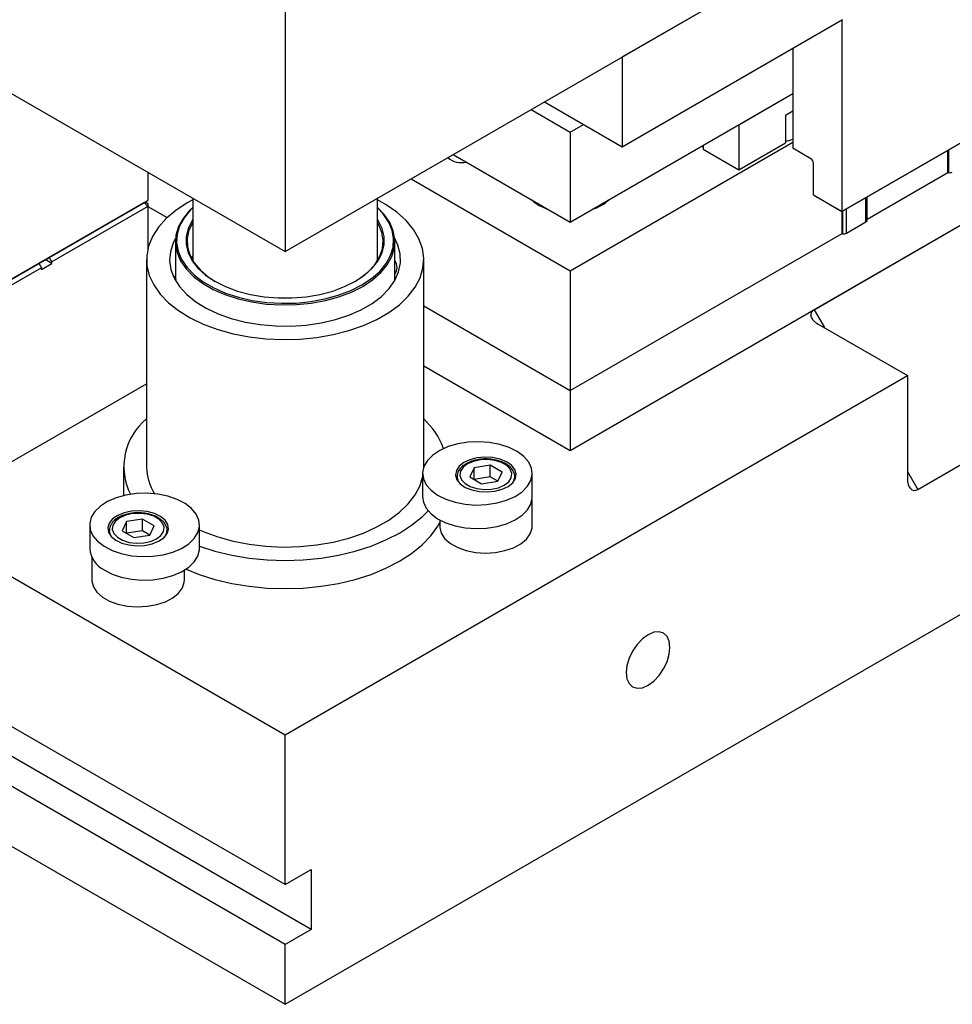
# Model space of a CAD drawing. Header units: inches. Extents: x 1880 to 2363, y -453 to -54.
# Tile 175 of 256: x 1953 to 1959, y -453 to -446. Entities that reach past the tile are written whole.
import ezdxf

# ---------------------------------------------------------------- set-up
doc = ezdxf.new("R2010")
doc.units = ezdxf.units.IN
doc.header["$LTSCALE"] = 0.5
doc.header["$MEASUREMENT"] = 0
doc.layers.add('SID-M-S', color=105, linetype='Continuous')

msp = doc.modelspace()

# ---------------------------------------------------------------- linework, layer by layer
at = {"layer": 'SID-M-S'}
for p, q in [((1954.58358, -447.74867), (1964.48307, -442.03381)), ((1945.74474, -442.64611), (1954.58358, -447.74867)), ((1956.88167, -446.42207), (1961.47787, -443.76874)), ((1956.88167, -446.42207), (1958.38428, -445.55463)), ((1945.74474, -445.94086), (1954.58358, -451.04341)), ((1954.58358, -446.11558), (1954.58358, -447.74867)), ((1956.88167, -447.03447), (1958.38428, -446.16704)), ((1958.38051, -446.16922), (1958.38051, -447.47541)), ((1958.04463, -446.36311), (1958.04463, -447.04472)), ((1956.88162, -446.42204), (1956.88167, -446.42207)), ((1956.88162, -446.42204), (1956.88167, -446.42207)), ((1956.88167, -446.422), (1956.88167, -446.42207)), ((1956.88167, -446.42207), (1956.88167, -447.03447)), ((1958.38051, -447.47541), (1959.9715, -446.55695)), ((1959.94321, -446.57328), (1958.38051, -447.47542)), ((1956.52812, -447.54771), (1958.04463, -446.67224)), ((1957.67717, -446.88437), (1958.04463, -446.67224)), ((1956.26032, -446.7807), (1956.52812, -446.9353)), ((1956.3512, -446.72824), (1956.88167, -447.03447)), ((1958.04463, -446.79268), (1957.9953, -446.82116)), ((1957.9953, -446.82116), (1957.9953, -447.00693)), ((1956.52812, -449.10444), (1960.38185, -446.87973)), ((1956.52812, -446.9353), (1956.619, -446.88284)), ((1957.67717, -446.88437), (1957.67717, -447.19058)), ((1954.58358, -452.06408), (1945.74474, -446.96153)), ((1956.52812, -446.9353), (1956.52812, -447.54771)), ((1956.52812, -447.87963), (1958.04463, -447.00416)), ((1957.42967, -447.02725), (1957.43318, -447.04973)), ((1957.43318, -447.02522), (1957.43318, -447.04973)), ((1957.43318, -447.04973), (1957.67717, -447.19058)), ((1957.67717, -447.19058), (1957.9953, -447.00693)), ((1958.16837, -447.11615), (1958.04463, -447.04472)), ((1955.7299, -447.08691), (1956.52812, -447.54771)), ((1959.10315, -447.20963), (1959.10315, -447.05824)), ((1959.10873, -447.2105), (1959.10873, -447.05502)), ((1954.58358, -452.88062), (1964.48307, -447.16577)), ((1958.18605, -447.36316), (1958.18605, -447.14677)), ((1953.64666, -447.20779), (1953.64666, -447.39998)), ((1955.44242, -447.25287), (1956.52812, -447.87963)), ((1958.55163, -447.52802), (1959.10315, -447.20963)), ((1958.55163, -447.52802), (1959.10315, -447.20963)), ((1959.10315, -447.20963), (1959.10873, -447.2105)), ((1954.76035, -452.3703), (1945.92152, -447.26775)), ((1954.58358, -452.47235), (1945.74474, -447.3698)), ((1953.95366, -447.38502), (1953.95366, -447.81163)), ((1955.2135, -447.81163), (1955.2135, -447.38502)), ((1958.18605, -447.36316), (1958.38051, -447.47541)), ((1958.18605, -447.36316), (1958.21434, -447.37949)), ((1958.38051, -447.47542), (1958.21434, -447.37949)), ((1958.54431, -447.54653), (1958.54431, -447.38085)), ((1958.55163, -447.53633), (1958.55163, -447.37663)), ((1953.62166, -447.41442), (1952.25745, -448.20196)), ((1952.2678, -448.19598), (1953.64666, -447.39998)), ((1952.97491, -447.78778), (1953.62166, -447.41442)), ((1953.64666, -447.44081), (1952.99259, -447.8184)), ((1953.62166, -447.41442), (1953.64666, -447.39998)), ((1953.62166, -447.41442), (1953.64666, -447.44081)), ((1953.62898, -447.41019), (1953.64666, -447.4204)), ((1953.64666, -447.4204), (1953.64666, -447.44081)), ((1953.64666, -447.44081), (1953.64666, -447.73255)), ((1953.64666, -447.44101), (1953.77888, -447.51733)), ((1953.91544, -447.41752), (1953.8384, -447.46784)), ((1953.95366, -447.39666), (1953.91544, -447.41752)), ((1953.95366, -447.44818), (1953.93155, -447.46942)), ((1953.95366, -447.45029), (1953.93841, -447.46522)), ((1955.27197, -447.42958), (1955.2135, -447.39666)), ((1955.2591, -447.4956), (1955.2135, -447.44818)), ((1955.25199, -447.49113), (1955.2135, -447.45029)), ((1955.34629, -447.48125), (1955.27197, -447.42958)), ((1956.30645, -447.41974), (1956.32528, -447.43924)), ((1956.73096, -447.43924), (1956.73672, -447.43401)), ((1956.73672, -447.43401), (1956.74979, -447.41974)), ((1958.18982, -448.14516), (1959.46261, -447.41039)), ((1953.8384, -447.46784), (1953.77266, -447.52325)), ((1953.89502, -447.51789), (1953.86446, -447.57347)), ((1953.93155, -447.46942), (1953.8877, -447.52265)), ((1953.93841, -447.46522), (1953.89502, -447.51789)), ((1955.28905, -447.54538), (1955.25199, -447.49113)), ((1955.29656, -447.55043), (1955.2591, -447.4956)), ((1955.40905, -447.5378), (1955.34629, -447.48125)), ((1958.38051, -447.47542), (1958.38051, -447.47541)), ((1958.3819, -447.626), (1958.3819, -447.47461)), ((1958.38748, -447.62686), (1958.38748, -447.47139)), ((1958.41163, -447.62313), (1958.41163, -447.45745)), ((1953.7192, -447.5829), (1953.67885, -447.64589)), ((1953.77266, -447.52325), (1953.7192, -447.5829)), ((1953.85681, -447.57883), (1953.83947, -447.63691)), ((1953.86446, -447.57347), (1953.8473, -447.63094)), ((1953.8877, -447.52265), (1953.85681, -447.57883)), ((1953.94911, -447.53803), (1953.92189, -447.59154)), ((1953.95366, -447.55051), (1953.92775, -447.60396)), ((1953.95366, -447.53118), (1953.94911, -447.53803)), ((1955.21805, -447.53803), (1955.2135, -447.53118)), ((1955.22086, -447.56301), (1955.2135, -447.55051)), ((1955.24527, -447.59154), (1955.21805, -447.53803)), ((1955.24384, -447.61784), (1955.22086, -447.56301)), ((1955.31297, -447.60204), (1955.28905, -447.54538)), ((1955.32073, -447.6077), (1955.29656, -447.55043)), ((1955.45929, -447.59837), (1955.40905, -447.5378)), ((1958.41163, -447.62313), (1958.54431, -447.54653)), ((1953.67885, -447.64589), (1953.65222, -447.71127)), ((1953.83947, -447.63691), (1953.83598, -447.69581)), ((1953.8473, -447.63094), (1953.84385, -447.68923)), ((1953.92189, -447.59154), (1953.90814, -447.64675)), ((1953.90814, -447.64675), (1953.90814, -447.70253)), ((1953.92775, -447.60396), (1953.91529, -447.65991)), ((1955.25276, -447.67401), (1955.24384, -447.61784)), ((1955.25902, -447.64675), (1955.24527, -447.59154)), ((1955.25902, -447.70253), (1955.25902, -447.64675)), ((1955.3233, -447.66005), (1955.31297, -447.60204)), ((1955.33117, -447.66632), (1955.32073, -447.6077)), ((1955.49626, -447.66205), (1955.45929, -447.59837)), ((1956.52812, -448.69617), (1958.3819, -447.626)), ((1956.52812, -448.69617), (1958.3819, -447.626)), ((1958.3819, -447.626), (1958.38748, -447.62686)), ((1953.65222, -447.71127), (1953.6397, -447.77804)), ((1953.82078, -447.69048), (1953.80156, -447.75018)), ((1953.83646, -447.65969), (1953.82078, -447.69048)), ((1953.83554, -447.68107), (1953.83554, -447.91704)), ((1953.83598, -447.69581), (1953.84642, -447.75444)), ((1953.84385, -447.68923), (1953.85418, -447.74724)), ((1953.90814, -447.70253), (1953.92189, -447.75773)), ((1953.91529, -447.65991), (1953.91707, -447.7163)), ((1953.91707, -447.7163), (1953.93306, -447.77195)), ((1955.24527, -447.75773), (1955.25902, -447.70253)), ((1955.2474, -447.73033), (1955.25276, -447.67401)), ((1955.30269, -447.7758), (1955.31985, -447.71833)), ((1955.31985, -447.71833), (1955.3233, -447.66005)), ((1955.32769, -447.72523), (1955.33117, -447.66632)), ((1955.35247, -447.70526), (1955.33069, -447.65969)), ((1955.33161, -447.94516), (1955.33161, -447.68107)), ((1955.36823, -447.76529), (1955.35247, -447.70526)), ((1955.5194, -447.72787), (1955.49626, -447.66205)), ((1945.74474, -447.77807), (1954.58358, -452.88062)), ((1952.99259, -447.8184), (1952.97491, -447.78778)), ((1953.6397, -447.77804), (1953.64149, -447.84519)), ((1953.80156, -447.75018), (1953.79628, -447.81082)), ((1953.84642, -447.75444), (1953.87059, -447.8117)), ((1953.85418, -447.74724), (1953.8781, -447.8039)), ((1953.92189, -447.75773), (1953.94911, -447.81125)), ((1953.93306, -447.77195), (1953.96292, -447.82566)), ((1955.19467, -447.83865), (1955.2279, -447.78561)), ((1955.21805, -447.81125), (1955.24527, -447.75773)), ((1955.2279, -447.78561), (1955.2474, -447.73033)), ((1955.27213, -447.83139), (1955.30269, -447.7758)), ((1955.27945, -447.83949), (1955.31034, -447.78331)), ((1955.31034, -447.78331), (1955.32769, -447.72523)), ((1955.36999, -447.82601), (1955.36823, -447.76529)), ((1955.52835, -447.79483), (1955.5194, -447.72787)), ((1952.25745, -448.20196), (1952.9042, -447.8286)), ((1952.9042, -447.8286), (1952.92188, -447.85922)), ((1952.92188, -447.87147), (1952.99259, -447.83065)), ((1952.99259, -447.83065), (1952.94662, -447.80411)), ((1952.99259, -447.83065), (1952.99259, -447.8184)), ((1953.63869, -447.80323), (1953.63869, -449.21771)), ((1953.64149, -447.84519), (1953.65757, -447.9117)), ((1953.79628, -447.81082), (1953.80506, -447.87133)), ((1953.87059, -447.8117), (1953.90805, -447.86653)), ((1953.8781, -447.8039), (1953.91516, -447.85815)), ((1953.94911, -447.81125), (1953.98924, -447.86199)), ((1953.96292, -447.82566), (1954.006, -447.87629)), ((1955.14842, -447.88834), (1955.19467, -447.83865)), ((1955.17791, -447.86199), (1955.21805, -447.81125)), ((1955.21606, -447.79749), (1955.2135, -447.79986)), ((1955.22874, -447.88405), (1955.27213, -447.83139)), ((1955.23561, -447.89271), (1955.27945, -447.83949)), ((1955.35771, -447.88631), (1955.36999, -447.82601)), ((1955.52297, -447.86191), (1955.52835, -447.79483)), ((1955.52846, -449.21771), (1955.52846, -447.80323)), ((1952.92188, -447.85922), (1952.2678, -448.23681)), ((1952.92188, -447.87147), (1952.92188, -447.85922)), ((1953.65757, -447.9117), (1953.68768, -447.97657)), ((1953.80506, -447.87133), (1953.82773, -447.93063)), ((1953.82696, -447.92219), (1953.82456, -447.92418)), ((1953.83528, -447.91643), (1953.82696, -447.92219)), ((1953.90805, -447.86653), (1953.95809, -447.91791)), ((1953.91516, -447.85815), (1953.96467, -447.90898)), ((1953.95809, -447.91791), (1954.01978, -447.96487)), ((1953.96467, -447.90898), (1954.02571, -447.95545)), ((1953.98924, -447.86199), (1954.04148, -447.90891)), ((1954.006, -447.87629), (1954.06139, -447.92276)), ((1954.04148, -447.90891), (1954.10475, -447.95106)), ((1954.06139, -447.92276), (1954.10747, -447.95262)), ((1955.0624, -447.95106), (1955.12568, -447.90891)), ((1955.09012, -447.9336), (1955.14842, -447.88834)), ((1955.12568, -447.90891), (1955.17791, -447.86199)), ((1955.17334, -447.93282), (1955.22874, -447.88405)), ((1955.17961, -447.94199), (1955.23561, -447.89271)), ((1955.33162, -447.94514), (1955.35771, -447.88631)), ((1955.50336, -447.92811), (1955.52297, -447.86191)), ((1956.52812, -447.87963), (1956.52812, -448.69617)), ((1953.68768, -447.97657), (1953.73137, -448.03882)), ((1953.82773, -447.93063), (1953.86389, -447.98765)), ((1953.86389, -447.98765), (1953.91289, -448.04138)), ((1954.01978, -447.96487), (1954.09197, -448.00654)), ((1954.02571, -447.95545), (1954.09714, -447.99669)), ((1954.10475, -447.95106), (1954.17777, -447.98759)), ((1954.17777, -447.98759), (1954.25905, -448.01774)), ((1954.90811, -448.01774), (1954.98939, -447.98759)), ((1954.98939, -447.98759), (1955.0624, -447.95106)), ((1955.03081, -448.0151), (1955.10695, -447.97677)), ((1955.03556, -448.02515), (1955.11251, -447.98642)), ((1955.05968, -447.95262), (1955.09012, -447.9336)), ((1955.10695, -447.97677), (1955.17334, -447.93282)), ((1955.11251, -447.98642), (1955.17961, -447.94199)), ((1955.29218, -448.00143), (1955.33162, -447.94514)), ((1955.4698, -447.99242), (1955.50336, -447.92811)), ((1953.73137, -448.03882), (1953.78798, -448.09749)), ((1953.91289, -448.04138), (1953.97386, -448.09086)), ((1954.09197, -448.00654), (1954.17332, -448.04216)), ((1954.09714, -447.99669), (1954.17764, -448.03193)), ((1954.17332, -448.04216), (1954.26231, -448.07104)), ((1954.17764, -448.03193), (1954.26569, -448.06051)), ((1954.25905, -448.01774), (1954.34693, -448.04091)), ((1954.34693, -448.04091), (1954.43963, -448.05662)), ((1954.43963, -448.05662), (1954.53527, -448.06456)), ((1954.63188, -448.06456), (1954.72752, -448.05662)), ((1954.72752, -448.05662), (1954.82022, -448.04091)), ((1954.82022, -448.04091), (1954.90811, -448.01774)), ((1954.85511, -448.07213), (1954.94634, -448.04708)), ((1954.85799, -448.08279), (1954.95019, -448.05748)), ((1954.94634, -448.04708), (1955.03081, -448.0151)), ((1954.95019, -448.05748), (1955.03556, -448.02515)), ((1955.1763, -448.10246), (1955.2401, -448.05418)), ((1955.2401, -448.05418), (1955.29218, -448.00143)), ((1955.3631, -448.11149), (1955.42281, -448.05385)), ((1955.42281, -448.05385), (1955.4698, -447.99242)), ((1953.78798, -448.09749), (1953.85665, -448.1517)), ((1953.97386, -448.09086), (1954.04571, -448.13521)), ((1954.26231, -448.07104), (1954.35729, -448.09266)), ((1954.26569, -448.06051), (1954.35967, -448.0819)), ((1954.35729, -448.09266), (1954.45648, -448.10662)), ((1954.35967, -448.0819), (1954.45782, -448.09571)), ((1954.45648, -448.10662), (1954.55804, -448.11265)), ((1954.45782, -448.09571), (1954.55831, -448.10167)), ((1954.53527, -448.06456), (1954.63188, -448.06456)), ((1954.55804, -448.11265), (1954.66007, -448.11063)), ((1954.55831, -448.10167), (1954.65927, -448.09968)), ((1954.65927, -448.09968), (1954.75882, -448.08977)), ((1954.66007, -448.11063), (1954.76068, -448.10062)), ((1954.75882, -448.08977), (1954.85511, -448.07213)), ((1954.76068, -448.10062), (1954.85799, -448.08279)), ((1955.10192, -448.1454), (1955.1763, -448.10246)), ((1955.29157, -448.16446), (1955.3631, -448.11149)), ((1955.52846, -448.11908), (1956.52812, -448.69617)), ((1955.52846, -448.11908), (1956.52812, -448.69617)), ((1953.85665, -448.1517), (1953.93634, -448.20063)), ((1954.04571, -448.13521), (1954.12716, -448.17363)), ((1954.12716, -448.17363), (1954.21676, -448.20545)), ((1954.92691, -448.2123), (1955.01829, -448.18223)), ((1955.01829, -448.18223), (1955.10192, -448.1454)), ((1955.20931, -448.21194), (1955.29157, -448.16446)), ((1958.18982, -448.14516), (1958.26052, -448.26761)), ((1953.93634, -448.20063), (1954.02584, -448.24353)), ((1954.02584, -448.24353), (1954.12379, -448.27976)), ((1954.21676, -448.20545), (1954.3129, -448.23008)), ((1954.3129, -448.23008), (1954.41387, -448.2471)), ((1954.41387, -448.2471), (1954.51786, -448.2562)), ((1954.51786, -448.2562), (1954.62303, -448.25721)), ((1954.62303, -448.25721), (1954.7275, -448.25013)), ((1954.7275, -448.25013), (1954.8294, -448.23507)), ((1954.8294, -448.23507), (1954.92691, -448.2123)), ((1955.01772, -448.28771), (1955.11756, -448.25324)), ((1955.11756, -448.25324), (1955.20931, -448.21194)), ((1958.21911, -448.24371), (1958.82622, -448.59418)), ((1954.12379, -448.27976), (1954.22872, -448.30877)), ((1954.22872, -448.30877), (1954.33902, -448.33011)), ((1954.79991, -448.33421), (1954.9113, -448.31484)), ((1954.9113, -448.31484), (1955.01772, -448.28771)), ((1954.33902, -448.33011), (1954.45303, -448.34347)), ((1954.45303, -448.34347), (1954.56903, -448.34863)), ((1954.56903, -448.34863), (1954.68524, -448.34553)), ((1954.68524, -448.34553), (1954.79991, -448.33421)), ((1955.52846, -448.52735), (1956.52812, -449.10444)), ((1954.58358, -451.04341), (1958.82622, -448.59418)), ((1958.82622, -448.59418), (1958.82622, -449.29525)), ((1952.2678, -449.44121), (1953.63869, -448.64981)), ((1958.89693, -449.3699), (1960.16972, -448.63514)), ((1956.52812, -448.69617), (1956.52812, -449.10444)), ((1955.76152, -449.05947), (1955.69592, -449.07838)), ((1955.83224, -449.04831), (1955.76152, -449.05947)), ((1955.90538, -449.04533), (1955.83224, -449.04831)), ((1955.97812, -449.05064), (1955.90538, -449.04533)), ((1956.04767, -449.06405), (1955.97812, -449.05064)), ((1956.11135, -449.08503), (1956.04767, -449.06405)), ((1955.63798, -449.10432), (1955.58991, -449.13628)), ((1955.69592, -449.07838), (1955.63798, -449.10432)), ((1956.16671, -449.11277), (1956.11135, -449.08503)), ((1956.21164, -449.14622), (1956.16671, -449.11277)), ((1955.55358, -449.17305), (1955.53036, -449.21319)), ((1955.58991, -449.13628), (1955.55358, -449.17305)), ((1955.80104, -449.18761), (1955.76983, -449.21302)), ((1955.82733, -449.19642), (1955.79711, -449.21972)), ((1955.82733, -449.19642), (1955.79711, -449.21972)), ((1955.84257, -449.16773), (1955.80104, -449.18761)), ((1955.8677, -449.17897), (1955.82733, -449.19642)), ((1955.8677, -449.17897), (1955.82733, -449.19642)), ((1955.89161, -449.15473), (1955.84257, -449.16773)), ((1955.91495, -449.1688), (1955.8677, -449.17897)), ((1955.91495, -449.1688), (1955.8677, -449.17897)), ((1955.9448, -449.1495), (1955.89161, -449.15473)), ((1955.96524, -449.16672), (1955.91495, -449.1688)), ((1955.96524, -449.16672), (1955.91495, -449.1688)), ((1955.99853, -449.1524), (1955.9448, -449.1495)), ((1956.01452, -449.17291), (1955.96524, -449.16672)), ((1956.01452, -449.17291), (1955.96524, -449.16672)), ((1956.04912, -449.16322), (1955.99853, -449.1524)), ((1956.05878, -449.18686), (1956.01452, -449.17291)), ((1956.05878, -449.18686), (1956.01452, -449.17291)), ((1956.09314, -449.18124), (1956.04912, -449.16322)), ((1956.09443, -449.20745), (1956.05878, -449.18686)), ((1956.09443, -449.20745), (1956.05878, -449.18686)), ((1956.12758, -449.20522), (1956.09314, -449.18124)), ((1956.2444, -449.18409), (1956.21164, -449.14622)), ((1956.26373, -449.22492), (1956.2444, -449.18409)), ((1953.48121, -449.21771), (1953.48121, -449.41059)), ((1955.52101, -449.26116), (1955.52101, -449.4219)), ((1955.53036, -449.21319), (1955.52115, -449.25519)), ((1955.52115, -449.25519), (1955.52632, -449.29741)), ((1955.75108, -449.24223), (1955.74606, -449.27324)), ((1955.76983, -449.21302), (1955.75108, -449.24223)), ((1955.77949, -449.247), (1955.77589, -449.27603)), ((1955.77949, -449.247), (1955.77589, -449.27603)), ((1955.79711, -449.21972), (1955.77949, -449.247)), ((1955.79711, -449.21972), (1955.77949, -449.247)), ((1955.87224, -449.22234), (1955.84283, -449.28572)), ((1955.87224, -449.22234), (1955.84283, -449.28572)), ((1955.98202, -449.20536), (1955.87224, -449.22234)), ((1955.98202, -449.20536), (1955.87224, -449.22234)), ((1955.87224, -449.3027), (1955.87224, -449.22234)), ((1955.87224, -449.3027), (1955.87224, -449.22234)), ((1956.06238, -449.25176), (1955.98202, -449.20536)), ((1955.98202, -449.28573), (1955.98202, -449.20536)), ((1956.06238, -449.25176), (1955.98202, -449.20536)), ((1955.98202, -449.28573), (1955.98202, -449.20536)), ((1956.03297, -449.31513), (1956.06238, -449.25176)), ((1956.03297, -449.31513), (1956.06238, -449.25176)), ((1956.1186, -449.233), (1956.09443, -449.20745)), ((1956.1186, -449.233), (1956.09443, -449.20745)), ((1956.12932, -449.26144), (1956.1186, -449.233)), ((1956.12932, -449.26144), (1956.1186, -449.233)), ((1956.12572, -449.29048), (1956.12932, -449.26144)), ((1956.12572, -449.29048), (1956.12932, -449.26144)), ((1956.15009, -449.23353), (1956.12758, -449.20522)), ((1956.15915, -449.26423), (1956.15009, -449.23353)), ((1956.15413, -449.29525), (1956.15915, -449.26423)), ((1956.25969, -449.30913), (1956.2689, -449.26714)), ((1956.2689, -449.26714), (1956.26373, -449.22492)), ((1956.26904, -449.4219), (1956.26904, -449.26116)), ((1958.82622, -449.24743), (1958.89693, -449.3699)), ((1955.50336, -449.34259), (1955.52101, -449.28606)), ((1955.52632, -449.29741), (1955.54565, -449.33824)), ((1955.74606, -449.27324), (1955.75512, -449.30395)), ((1955.75512, -449.30395), (1955.77763, -449.33226)), ((1955.75575, -449.28481), (1955.75575, -449.30512)), ((1955.75575, -449.28481), (1955.75575, -449.30512)), ((1955.75578, -449.28285), (1955.75587, -449.28869)), ((1955.75578, -449.28285), (1955.75587, -449.28869)), ((1955.75587, -449.28869), (1955.76431, -449.31795)), ((1955.75587, -449.28869), (1955.76431, -449.31795)), ((1955.77589, -449.27603), (1955.78661, -449.30448)), ((1955.77589, -449.27603), (1955.78661, -449.30448)), ((1955.77763, -449.33226), (1955.81207, -449.35624)), ((1955.78661, -449.30448), (1955.81078, -449.33003)), ((1955.78661, -449.30448), (1955.81078, -449.33003)), ((1955.81078, -449.33003), (1955.84643, -449.35061)), ((1955.81078, -449.33003), (1955.84643, -449.35061)), ((1955.84283, -449.28572), (1955.92319, -449.33211)), ((1955.84283, -449.28572), (1955.92319, -449.33211)), ((1955.98202, -449.28573), (1955.87226, -449.30271)), ((1955.98202, -449.28573), (1955.87226, -449.30271)), ((1955.92319, -449.33211), (1956.03297, -449.31513)), ((1955.92319, -449.33211), (1956.03297, -449.31513)), ((1956.03295, -449.31513), (1955.98202, -449.28573)), ((1956.03295, -449.31513), (1955.98202, -449.28573)), ((1956.07788, -449.34106), (1956.1081, -449.31775)), ((1956.07788, -449.34106), (1956.1081, -449.31775)), ((1956.10417, -449.34986), (1956.13538, -449.32445)), ((1956.1081, -449.31775), (1956.12572, -449.29048)), ((1956.1081, -449.31775), (1956.12572, -449.29048)), ((1956.13538, -449.32445), (1956.15413, -449.29525)), ((1956.1409, -449.31795), (1956.14842, -449.29643)), ((1956.1409, -449.31795), (1956.14842, -449.29643)), ((1956.14842, -449.29643), (1956.14929, -449.28942)), ((1956.14842, -449.29643), (1956.14929, -449.28942)), ((1956.14929, -449.28942), (1956.14946, -449.28481)), ((1956.14929, -449.28942), (1956.14946, -449.28481)), ((1956.14946, -449.30512), (1956.14946, -449.28481)), ((1956.14946, -449.30512), (1956.14946, -449.28481)), ((1956.23648, -449.34928), (1956.25969, -449.30913)), ((1953.56902, -449.39908), (1953.49795, -449.40948)), ((1953.64224, -449.39687), (1953.56902, -449.39908)), ((1953.71479, -449.40296), (1953.64224, -449.39687)), ((1955.4698, -449.4069), (1955.50336, -449.34259)), ((1955.54565, -449.33824), (1955.57841, -449.3761)), ((1955.57841, -449.3761), (1955.62334, -449.40955)), ((1955.81207, -449.35624), (1955.85609, -449.37425)), ((1955.84643, -449.35061), (1955.89069, -449.36456)), ((1955.84643, -449.35061), (1955.89069, -449.36456)), ((1955.85609, -449.37425), (1955.90668, -449.38508)), ((1955.89069, -449.36456), (1955.93997, -449.37075)), ((1955.89069, -449.36456), (1955.93997, -449.37075)), ((1955.90668, -449.38508), (1955.96041, -449.38797)), ((1955.93997, -449.37075), (1955.99026, -449.36868)), ((1955.93997, -449.37075), (1955.99026, -449.36868)), ((1955.96041, -449.38797), (1956.0136, -449.38274)), ((1955.99026, -449.36868), (1956.03751, -449.3585)), ((1955.99026, -449.36868), (1956.03751, -449.3585)), ((1956.0136, -449.38274), (1956.06264, -449.36975)), ((1956.03751, -449.3585), (1956.07788, -449.34106)), ((1956.03751, -449.3585), (1956.07788, -449.34106)), ((1956.06264, -449.36975), (1956.10417, -449.34986)), ((1956.15207, -449.41801), (1956.20014, -449.38604)), ((1956.20014, -449.38604), (1956.23648, -449.34928)), ((1953.373, -449.45301), (1953.32393, -449.48446)), ((1953.43176, -449.4277), (1953.373, -449.45301)), ((1953.49795, -449.40948), (1953.43176, -449.4277)), ((1953.7839, -449.41709), (1953.71479, -449.40296)), ((1953.84691, -449.43874), (1953.7839, -449.41709)), ((1953.90138, -449.46707), (1953.84691, -449.43874)), ((1953.94524, -449.50099), (1953.90138, -449.46707)), ((1955.3631, -449.52597), (1955.42281, -449.46833)), ((1955.42281, -449.46833), (1955.4698, -449.4069)), ((1955.52101, -449.4219), (1955.52632, -449.45814)), ((1955.52632, -449.45814), (1955.54565, -449.49897)), ((1955.62334, -449.40955), (1955.6787, -449.4373)), ((1955.6787, -449.4373), (1955.74239, -449.45828)), ((1955.74239, -449.45828), (1955.81193, -449.47168)), ((1955.95781, -449.47401), (1956.02853, -449.46285)), ((1956.02853, -449.46285), (1956.09413, -449.44394)), ((1956.09413, -449.44394), (1956.15207, -449.41801)), ((1956.25969, -449.46987), (1956.2689, -449.42788)), ((1956.26757, -449.62236), (1956.26757, -449.44106)), ((1956.2689, -449.42788), (1956.26904, -449.4219)), ((1953.28643, -449.52083), (1953.26193, -449.56073)), ((1953.32393, -449.48446), (1953.28643, -449.52083)), ((1953.48638, -449.52956), (1953.44211, -449.54736)), ((1953.53713, -449.51897), (1953.48638, -449.52956)), ((1953.54372, -449.53559), (1953.49647, -449.54576)), ((1953.54372, -449.53559), (1953.49647, -449.54576)), ((1953.59089, -449.51633), (1953.53713, -449.51897)), ((1953.59402, -449.53351), (1953.54372, -449.53559)), ((1953.59402, -449.53351), (1953.54372, -449.53559)), ((1953.64401, -449.52182), (1953.59089, -449.51633)), ((1953.64329, -449.5397), (1953.59402, -449.53351)), ((1953.64329, -449.5397), (1953.59402, -449.53351)), ((1953.69286, -449.53505), (1953.64401, -449.52182)), ((1953.73411, -449.55513), (1953.69286, -449.53505)), ((1953.97678, -449.5392), (1953.94524, -449.50099)), ((1955.29157, -449.57894), (1955.3631, -449.52597)), ((1955.51697, -449.55628), (1955.55789, -449.51539)), ((1955.54565, -449.49897), (1955.57841, -449.53684)), ((1955.81193, -449.47168), (1955.88467, -449.477)), ((1955.88467, -449.477), (1955.95781, -449.47401)), ((1956.20014, -449.54678), (1956.23648, -449.51002)), ((1956.23648, -449.51002), (1956.25969, -449.46987)), ((1953.26193, -449.56073), (1953.2514, -449.60262)), ((1953.2514, -449.60262), (1953.25521, -449.64488)), ((1953.3844, -449.59937), (1953.3749, -449.63003)), ((1953.40732, -449.57117), (1953.3844, -449.59937)), ((1953.44211, -449.54736), (1953.40732, -449.57117)), ((1953.42588, -449.58651), (1953.40826, -449.61379)), ((1953.42588, -449.58651), (1953.40826, -449.61379)), ((1953.4561, -449.56321), (1953.42588, -449.58651)), ((1953.4561, -449.56321), (1953.42588, -449.58651)), ((1953.49647, -449.54576), (1953.4561, -449.56321)), ((1953.49647, -449.54576), (1953.4561, -449.56321)), ((1953.50101, -449.58913), (1953.4716, -449.65251)), ((1953.50101, -449.58913), (1953.4716, -449.65251)), ((1953.61079, -449.57215), (1953.50101, -449.58913)), ((1953.61079, -449.57215), (1953.50101, -449.58913)), ((1953.50101, -449.66949), (1953.50101, -449.58913)), ((1953.50101, -449.66949), (1953.50101, -449.58913)), ((1953.69116, -449.61855), (1953.61079, -449.57215)), ((1953.61079, -449.65252), (1953.61079, -449.57215)), ((1953.69116, -449.61855), (1953.61079, -449.57215)), ((1953.61079, -449.65252), (1953.61079, -449.57215)), ((1953.68755, -449.55365), (1953.64329, -449.5397)), ((1953.68755, -449.55365), (1953.64329, -449.5397)), ((1953.72321, -449.57424), (1953.68755, -449.55365)), ((1953.72321, -449.57424), (1953.68755, -449.55365)), ((1953.74737, -449.59979), (1953.72321, -449.57424)), ((1953.74737, -449.59979), (1953.72321, -449.57424)), ((1953.76495, -449.58069), (1953.73411, -449.55513)), ((1953.75809, -449.62823), (1953.74737, -449.59979)), ((1953.75809, -449.62823), (1953.74737, -449.59979)), ((1953.78328, -449.60998), (1953.76495, -449.58069)), ((1953.99481, -449.58023), (1953.97678, -449.5392)), ((1953.99863, -449.6225), (1953.99481, -449.58023)), ((1955.20931, -449.62642), (1955.29157, -449.57894)), ((1955.44544, -449.61448), (1955.51697, -449.55628)), ((1955.57841, -449.53684), (1955.62334, -449.57029)), ((1955.62334, -449.57029), (1955.6787, -449.59804)), ((1955.62408, -449.62077), (1955.63764, -449.59689)), ((1955.63764, -449.57856), (1955.63764, -449.62236)), ((1955.6787, -449.59804), (1955.74239, -449.61902)), ((1956.09413, -449.60468), (1956.15207, -449.57874)), ((1956.15207, -449.57874), (1956.20014, -449.54678)), ((1953.251, -449.61256), (1953.251, -449.77329)), ((1953.25521, -449.64488), (1953.27325, -449.68591)), ((1953.3749, -449.63003), (1953.37948, -449.66107)), ((1953.37948, -449.66107), (1953.39781, -449.69037)), ((1953.38453, -449.6516), (1953.38453, -449.67191)), ((1953.38453, -449.6516), (1953.38453, -449.67191)), ((1953.38456, -449.64964), (1953.38464, -449.65548)), ((1953.38456, -449.64964), (1953.38464, -449.65548)), ((1953.38464, -449.65548), (1953.39308, -449.68474)), ((1953.38464, -449.65548), (1953.39308, -449.68474)), ((1953.40826, -449.61379), (1953.40466, -449.64282)), ((1953.40826, -449.61379), (1953.40466, -449.64282)), ((1953.40466, -449.64282), (1953.41538, -449.67127)), ((1953.40466, -449.64282), (1953.41538, -449.67127)), ((1953.4716, -449.65251), (1953.55196, -449.6989)), ((1953.4716, -449.65251), (1953.55196, -449.6989)), ((1953.61079, -449.65252), (1953.50103, -449.6695)), ((1953.61079, -449.65252), (1953.50103, -449.6695)), ((1953.66172, -449.68192), (1953.61079, -449.65252)), ((1953.66172, -449.68192), (1953.61079, -449.65252)), ((1953.66174, -449.68192), (1953.69116, -449.61855)), ((1953.66174, -449.68192), (1953.69116, -449.61855)), ((1953.73687, -449.68454), (1953.75449, -449.65727)), ((1953.73687, -449.68454), (1953.75449, -449.65727)), ((1953.75449, -449.65727), (1953.75809, -449.62823)), ((1953.75449, -449.65727), (1953.75809, -449.62823)), ((1953.76967, -449.68474), (1953.7772, -449.66322)), ((1953.76967, -449.68474), (1953.7772, -449.66322)), ((1953.7772, -449.66322), (1953.77807, -449.65621)), ((1953.7772, -449.66322), (1953.77807, -449.65621)), ((1953.77807, -449.65621), (1953.77823, -449.6516)), ((1953.77807, -449.65621), (1953.77823, -449.6516)), ((1953.77823, -449.67191), (1953.77823, -449.6516)), ((1953.77823, -449.67191), (1953.77823, -449.6516)), ((1953.77835, -449.67168), (1953.78785, -449.64102)), ((1953.78785, -449.64102), (1953.78328, -449.60998)), ((1953.9636, -449.70428), (1953.98809, -449.66439)), ((1953.98809, -449.66439), (1953.99863, -449.6225)), ((1953.99903, -449.77329), (1953.99903, -449.61256)), ((1953.99903, -449.64627), (1954.02584, -449.65801)), ((1954.02584, -449.65801), (1954.12379, -449.69424)), ((1955.01772, -449.70219), (1955.11756, -449.66772)), ((1955.11756, -449.66772), (1955.20931, -449.62642)), ((1955.27089, -449.71525), (1955.36306, -449.6677)), ((1955.36306, -449.6677), (1955.44544, -449.61448)), ((1955.57677, -449.68671), (1955.62408, -449.62077)), ((1955.63764, -449.62236), (1955.63799, -449.63086)), ((1955.63799, -449.63086), (1955.64851, -449.66971)), ((1955.64851, -449.66971), (1955.67325, -449.70634)), ((1955.74239, -449.61902), (1955.81193, -449.63242)), ((1955.81193, -449.63242), (1955.88467, -449.63773)), ((1955.88467, -449.63773), (1955.95781, -449.63475)), ((1955.95781, -449.63475), (1956.02853, -449.62359)), ((1956.02853, -449.62359), (1956.09413, -449.60468)), ((1956.25546, -449.67229), (1956.26697, -449.63354)), ((1956.26697, -449.63354), (1956.26757, -449.62236)), ((1953.27325, -449.68591), (1953.30479, -449.72412)), ((1953.30479, -449.72412), (1953.34865, -449.75804)), ((1953.39781, -449.69037), (1953.42865, -449.71593)), ((1953.41538, -449.67127), (1953.43955, -449.69682)), ((1953.41538, -449.67127), (1953.43955, -449.69682)), ((1953.42865, -449.71593), (1953.4699, -449.73601)), ((1953.43955, -449.69682), (1953.47521, -449.7174)), ((1953.43955, -449.69682), (1953.47521, -449.7174)), ((1953.4699, -449.73601), (1953.51875, -449.74924)), ((1953.47521, -449.7174), (1953.51946, -449.73135)), ((1953.47521, -449.7174), (1953.51946, -449.73135)), ((1953.51946, -449.73135), (1953.56874, -449.73754)), ((1953.51946, -449.73135), (1953.56874, -449.73754)), ((1953.55196, -449.6989), (1953.66174, -449.68192)), ((1953.55196, -449.6989), (1953.66174, -449.68192)), ((1953.56874, -449.73754), (1953.61904, -449.73547)), ((1953.56874, -449.73754), (1953.61904, -449.73547)), ((1953.61904, -449.73547), (1953.66628, -449.72529)), ((1953.61904, -449.73547), (1953.66628, -449.72529)), ((1953.66628, -449.72529), (1953.70665, -449.70785)), ((1953.66628, -449.72529), (1953.70665, -449.70785)), ((1953.67637, -449.7415), (1953.72065, -449.7237)), ((1953.70665, -449.70785), (1953.73687, -449.68454)), ((1953.70665, -449.70785), (1953.73687, -449.68454)), ((1953.72065, -449.7237), (1953.75543, -449.69988)), ((1953.75543, -449.69988), (1953.77835, -449.67168)), ((1953.9261, -449.74065), (1953.9636, -449.70428)), ((1954.12379, -449.69424), (1954.22872, -449.72325)), ((1954.22872, -449.72325), (1954.33902, -449.74459)), ((1954.79991, -449.74869), (1954.9113, -449.72932)), ((1954.9113, -449.72932), (1955.01772, -449.70219)), ((1955.17007, -449.75655), (1955.27089, -449.71525)), ((1955.51697, -449.74917), (1955.57677, -449.68671)), ((1955.67325, -449.70634), (1955.71106, -449.73904)), ((1956.19115, -449.74109), (1956.22978, -449.70871)), ((1956.22978, -449.70871), (1956.25546, -449.67229)), ((1953.34865, -449.75804), (1953.40312, -449.78637)), ((1953.40312, -449.78637), (1953.46613, -449.80802)), ((1953.51875, -449.74924), (1953.57186, -449.75472)), ((1953.57186, -449.75472), (1953.62562, -449.75208)), ((1953.62562, -449.75208), (1953.67637, -449.7415)), ((1953.75208, -449.81563), (1953.81827, -449.79742)), ((1953.81827, -449.79742), (1953.87703, -449.7721)), ((1953.87703, -449.7721), (1953.9261, -449.74065)), ((1953.98809, -449.82512), (1953.99863, -449.78324)), ((1953.99863, -449.78324), (1953.99903, -449.77329)), ((1953.99903, -449.75725), (1954.10528, -449.79107)), ((1954.10528, -449.79107), (1954.21949, -449.81838)), ((1954.33902, -449.74459), (1954.45303, -449.75795)), ((1954.45303, -449.75795), (1954.56903, -449.76311)), ((1954.56903, -449.76311), (1954.68524, -449.76001)), ((1954.68524, -449.76001), (1954.79991, -449.74869)), ((1954.94766, -449.81838), (1955.06187, -449.79107)), ((1955.06187, -449.79107), (1955.17007, -449.75655)), ((1955.44544, -449.80737), (1955.51697, -449.74917)), ((1955.71106, -449.73904), (1955.76016, -449.76629)), ((1955.76016, -449.76629), (1955.81825, -449.78681)), ((1955.81825, -449.78681), (1955.88263, -449.79964)), ((1955.88263, -449.79964), (1955.95028, -449.80418)), ((1955.95028, -449.80418), (1956.01804, -449.80021)), ((1956.01804, -449.80021), (1956.08274, -449.78793)), ((1956.08274, -449.78793), (1956.14136, -449.76791)), ((1956.14136, -449.76791), (1956.19115, -449.74109)), ((1953.26642, -449.83465), (1953.26642, -449.98915)), ((1953.46613, -449.80802), (1953.53523, -449.82216)), ((1953.53523, -449.82216), (1953.60779, -449.82824)), ((1953.60779, -449.82824), (1953.68101, -449.82604)), ((1953.68101, -449.82604), (1953.75208, -449.81563)), ((1953.9261, -449.90139), (1953.9636, -449.86502)), ((1953.9636, -449.86502), (1953.98809, -449.82512)), ((1954.21949, -449.81838), (1954.33828, -449.83813)), ((1954.33828, -449.83813), (1954.46015, -449.85009)), ((1954.46015, -449.85009), (1954.58358, -449.85409)), ((1954.58358, -449.85409), (1954.707, -449.85009)), ((1954.707, -449.85009), (1954.82887, -449.83813)), ((1954.82887, -449.83813), (1954.94766, -449.81838)), ((1955.27089, -449.90813), (1955.36306, -449.86058)), ((1955.36306, -449.86058), (1955.44544, -449.80737)), ((1953.34865, -449.91878), (1953.40312, -449.94711)), ((1953.81827, -449.95815), (1953.87703, -449.93284)), ((1953.87703, -449.93284), (1953.9261, -449.90139)), ((1953.89634, -449.98915), (1953.89634, -449.92191)), ((1953.9089, -449.91387), (1953.99708, -449.94943)), ((1955.17007, -449.94943), (1955.27089, -449.90813)), ((1953.26642, -449.98915), (1953.26661, -449.99554)), ((1953.26661, -449.99554), (1953.27635, -450.03446)), ((1953.40312, -449.94711), (1953.46613, -449.96876)), ((1953.46613, -449.96876), (1953.53523, -449.9829)), ((1953.53523, -449.9829), (1953.60779, -449.98898)), ((1953.60779, -449.98898), (1953.68101, -449.98677)), ((1953.68101, -449.98677), (1953.75208, -449.97637)), ((1953.75208, -449.97637), (1953.81827, -449.95815)), ((1953.8832, -450.04111), (1953.8955, -450.00244)), ((1953.8955, -450.00244), (1953.89634, -449.98915)), ((1953.99708, -449.94943), (1954.10528, -449.98395)), ((1954.10528, -449.98395), (1954.21949, -450.01126)), ((1954.94766, -450.01126), (1955.06187, -449.98395)), ((1955.06187, -449.98395), (1955.17007, -449.94943)), ((1953.27635, -450.03446), (1953.30036, -450.07125)), ((1953.30036, -450.07125), (1953.3375, -450.10421)), ((1953.8568, -450.07735), (1953.8832, -450.04111)), ((1954.21949, -450.01126), (1954.33828, -450.03102)), ((1954.33828, -450.03102), (1954.46015, -450.04297)), ((1954.46015, -450.04297), (1954.58358, -450.04697)), ((1954.58358, -450.04697), (1954.707, -450.04297)), ((1954.707, -450.04297), (1954.82887, -450.03102)), ((1954.82887, -450.03102), (1954.94766, -450.01126)), ((1953.3375, -450.10421), (1953.38605, -450.13178)), ((1953.38605, -450.13178), (1953.44373, -450.15269)), ((1953.70818, -450.15559), (1953.76719, -450.13596)), ((1953.76719, -450.13596), (1953.81752, -450.10947)), ((1953.81752, -450.10947), (1953.8568, -450.07735)), ((1953.44373, -450.15269), (1953.50785, -450.16595)), ((1953.50785, -450.16595), (1953.5754, -450.17094)), ((1953.5754, -450.17094), (1953.64324, -450.16743)), ((1953.64324, -450.16743), (1953.70818, -450.15559)), ((1957.13303, -450.34107), (1957.09706, -450.34463)), ((1957.16393, -450.35061), (1957.13303, -450.34107)), ((1957.01984, -450.38921), (1956.98387, -450.42718)), ((1957.05845, -450.36105), (1957.01984, -450.38921)), ((1957.09706, -450.34463), (1957.05845, -450.36105)), ((1957.18763, -450.3726), (1957.16393, -450.35061)), ((1957.20253, -450.40554), (1957.18763, -450.3726)), ((1957.20761, -450.44719), (1957.20253, -450.40554)), ((1956.95298, -450.47239), (1956.92927, -450.52175)), ((1956.98387, -450.42718), (1956.95298, -450.47239)), ((1957.20253, -450.49471), (1957.20761, -450.44719)), ((1956.92927, -450.52175), (1956.91437, -450.5719)), ((1957.18763, -450.54485), (1957.20253, -450.49471)), ((1956.91437, -450.5719), (1956.90929, -450.61941)), ((1957.13303, -450.63942), (1957.16393, -450.59421)), ((1957.16393, -450.59421), (1957.18763, -450.54485)), ((1956.90929, -450.61941), (1956.91437, -450.66106)), ((1956.91437, -450.66106), (1956.92927, -450.694)), ((1957.09706, -450.67739), (1957.13303, -450.63942)), ((1956.92927, -450.694), (1956.95298, -450.71599)), ((1956.95298, -450.71599), (1956.98387, -450.72553)), ((1956.98387, -450.72553), (1957.01984, -450.72197)), ((1957.01984, -450.72197), (1957.05845, -450.70555)), ((1957.05845, -450.70555), (1957.09706, -450.67739)), ((1954.58358, -452.06408), (1954.58358, -451.04341)), ((1954.58358, -452.06408), (1954.76035, -451.96203)), ((1954.76035, -451.96203), (1954.76035, -452.3703)), ((1954.76035, -452.3703), (1954.58358, -452.47235)), ((1954.58358, -452.88062), (1954.58358, -452.47235))]:
    msp.add_line(p, q, dxfattribs=at)
for centre, radius, start, end in [((1957.99088, -446.85624), 0.13776, 271.835225, 292.964221), ((1955.78469, -447.00885), 0.13398, 227.461096, 284.847185), ((1958.14767, -447.14852), 0.03842, 2.605478, 57.394522), ((1959.11524, -447.17268), 0.03838, 260.228903, 297.357175), ((1956.46281, -447.18163), 0.29204, 226.859957, 253.145419), ((1956.59729, -447.18832), 0.28452, 286.500764, 313.49386), ((1958.53906, -447.53504), 0.01263, 294.525062, 354.154797), ((1958.39399, -447.58905), 0.03838, 260.228903, 297.357175), ((1955.26809, -447.8566), 0.07874, 323.771609, 36.228391), ((1953.90151, -449.21438), 0.41755, 129.007955, 206.980315), ((1955.18051, -449.27035), 0.51555, 20.31436, 47.553151), ((1953.9898, -449.21232), 0.35115, 180.879258, 212.358113), ((1953.43004, -449.75863), 0.17964, 184.681292, 243.058622)]:
    msp.add_arc(centre, radius, start, end, dxfattribs=at)
for centre, major_axis, ratio, start_param, end_param in [((1958.28982, -448.20289), (0.12131, -0.0325), 0.5175895, 2.663896, 4.2346924), ((1958.89693, -449.25443), (0.0325, 0.12132), 0.5176381, 2.048378, 3.6191744)]:
    msp.add_ellipse(centre, major_axis=major_axis, ratio=ratio, start_param=start_param, end_param=end_param, dxfattribs=at)
for points, knots in [([(1953.9482, -447.7931), (1953.94933, -447.78897), (1953.9509, -447.7832), (1953.95305, -447.7794), (1953.95366, -447.77832)], [0, 0, 0, 0, 0.71618061, 1, 1, 1, 1]), ([(1953.8356, -447.91704), (1953.8356, -447.91732), (1953.83561, -447.91799), (1953.83631, -447.92696), (1953.83735, -447.93772), (1953.83783, -447.94267)], [0, 0, 0, 0, 0.2783618, 0.6678565, 1, 1, 1, 1]), ([(1955.81749, -449.19544), (1955.81125, -449.19935), (1955.79314, -449.21069), (1955.77195, -449.233), (1955.75749, -449.25929), (1955.75742, -449.27607), (1955.75739, -449.28264)], [0, 0, 0, 0, 0.176727, 0.5132924, 0.8093523, 1, 1, 1, 1]), ([(1955.81749, -449.19544), (1955.81125, -449.19935), (1955.79314, -449.21069), (1955.77195, -449.233), (1955.75749, -449.25929), (1955.75742, -449.27607), (1955.75739, -449.28264)], [0, 0, 0, 0, 0.176727, 0.5132924, 0.8093523, 1, 1, 1, 1]), ([(1955.8952, -449.16894), (1955.88923, -449.1698), (1955.86711, -449.17302), (1955.84101, -449.18291), (1955.82298, -449.19252), (1955.81749, -449.19544)], [0, 0, 0, 0, 0.2043943, 0.7576381, 1, 1, 1, 1]), ([(1955.8952, -449.16894), (1955.88923, -449.1698), (1955.86711, -449.17302), (1955.84101, -449.18291), (1955.82298, -449.19252), (1955.81749, -449.19544)], [0, 0, 0, 0, 0.2043943, 0.7576381, 1, 1, 1, 1]), ([(1956.14906, -449.29037), (1956.14915, -449.29001), (1956.15186, -449.27936), (1956.14599, -449.25753), (1956.13057, -449.22881), (1956.10359, -449.20388), (1956.06747, -449.18368), (1956.02347, -449.16941), (1955.975, -449.16253), (1955.93082, -449.16211), (1955.90513, -449.16703), (1955.8952, -449.16894)], [0, 0, 0, 0, 0.0044009, 0.1295137, 0.2526128, 0.3795604, 0.512071, 0.646756, 0.7812039, 0.9154424, 1, 1, 1, 1]), ([(1956.14906, -449.29037), (1956.14915, -449.29001), (1956.15186, -449.27936), (1956.14599, -449.25753), (1956.13057, -449.22881), (1956.10359, -449.20388), (1956.06747, -449.18368), (1956.02347, -449.16941), (1955.975, -449.16253), (1955.93082, -449.16211), (1955.90513, -449.16703), (1955.8952, -449.16894)], [0, 0, 0, 0, 0.0044009, 0.1295137, 0.2526128, 0.3795604, 0.512071, 0.646756, 0.7812039, 0.9154424, 1, 1, 1, 1]), ([(1953.52397, -449.53573), (1953.51801, -449.53659), (1953.49589, -449.53981), (1953.46978, -449.5497), (1953.45175, -449.55931), (1953.44626, -449.56223)], [0, 0, 0, 0, 0.2043943, 0.7576381, 1, 1, 1, 1]), ([(1953.52397, -449.53573), (1953.51801, -449.53659), (1953.49589, -449.53981), (1953.46978, -449.5497), (1953.45175, -449.55931), (1953.44626, -449.56223)], [0, 0, 0, 0, 0.2043943, 0.7576381, 1, 1, 1, 1]), ([(1953.77783, -449.65716), (1953.77792, -449.6568), (1953.78063, -449.64615), (1953.77476, -449.62432), (1953.75935, -449.5956), (1953.73236, -449.57067), (1953.69624, -449.55047), (1953.65225, -449.5362), (1953.60377, -449.52932), (1953.55959, -449.5289), (1953.5339, -449.53383), (1953.52397, -449.53573)], [0, 0, 0, 0, 0.0044009, 0.1295137, 0.2526128, 0.3795604, 0.512071, 0.646756, 0.7812039, 0.9154424, 1, 1, 1, 1]), ([(1953.77783, -449.65716), (1953.77792, -449.6568), (1953.78063, -449.64615), (1953.77476, -449.62432), (1953.75935, -449.5956), (1953.73236, -449.57067), (1953.69624, -449.55047), (1953.65225, -449.5362), (1953.60377, -449.52932), (1953.55959, -449.5289), (1953.5339, -449.53383), (1953.52397, -449.53573)], [0, 0, 0, 0, 0.0044009, 0.1295137, 0.2526128, 0.3795604, 0.512071, 0.646756, 0.7812039, 0.9154424, 1, 1, 1, 1]), ([(1953.44626, -449.56223), (1953.44002, -449.56614), (1953.42191, -449.57748), (1953.40072, -449.59979), (1953.38626, -449.62608), (1953.38619, -449.64286), (1953.38616, -449.64943)], [0, 0, 0, 0, 0.176727, 0.5132924, 0.8093523, 1, 1, 1, 1]), ([(1953.44626, -449.56223), (1953.44002, -449.56614), (1953.42191, -449.57748), (1953.40072, -449.59979), (1953.38626, -449.62608), (1953.38619, -449.64286), (1953.38616, -449.64943)], [0, 0, 0, 0, 0.176727, 0.5132924, 0.8093523, 1, 1, 1, 1])]:
    msp.add_open_spline(points, degree=3, knots=knots, dxfattribs=at)

doc.saveas('drawing.dxf')
